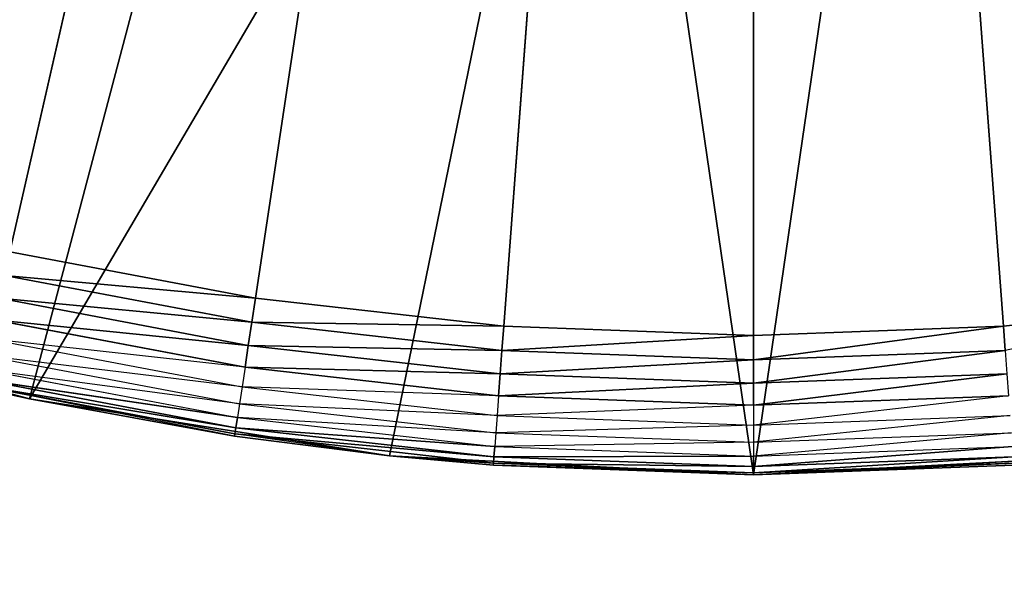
# Model space of a CAD drawing. Extents: x 0.05 to 8.85, y 0.05 to 8.85.
# Tile 182 of 256: x 7.5958 to 7.7372, y 0.6826 to 0.7645. Entities that reach past the tile are written whole.
import ezdxf

# ---------------------------------------------------------------- set-up
doc = ezdxf.new("R2010")
doc.units = 0
doc.header["$LTSCALE"] = 2.54
doc.layers.get('0').update_dxf_attribs({"color": 13, "linetype": 'CONTINUOUS'})

# ---------------------------------------------------------------- blocks, each defined once
blk = doc.blocks.new('SZCZOTKA_DO_WC_BEZ_POKRYWK')
at = {"color": 0}
for p, q in [((7.59442, 0.73119, 5.35), (7.70123, 1.19916, 5.35)), ((7.59442, 0.73119, 5.35), (7.70123, 1.19916, 5.35)), ((7.62969, 0.72452, 5.35), (7.70123, 1.19916, 5.35)), ((7.62969, 0.72452, 5.35), (7.70123, 1.19916, 5.35)), ((7.70123, 1.19916, 5.35), (7.66536, 0.7205, 5.35)), ((7.70123, 1.19916, 5.35), (7.66536, 0.7205, 5.35)), ((7.7371, 0.7205, 5.35), (7.70123, 1.19916, 5.35)), ((7.7371, 0.7205, 5.35), (7.70123, 1.19916, 5.35)), ((7.70123, 0.71916, 5.35), (7.70123, 1.19916, 5.35)), ((7.70123, 0.71916, 5.35), (7.70123, 1.19916, 5.35)), ((7.59727, 0.71008, 5.55), (7.63565, 0.85536, 5.55)), ((7.59727, 0.71008, 5.55), (7.63565, 0.85536, 5.55)), ((7.59727, 0.71008, 5.55), (7.67925, 0.84985, 5.55)), ((7.59727, 0.71008, 5.55), (7.67925, 0.84985, 5.55)), ((7.64897, 0.7019, 5.55), (7.67925, 0.84985, 5.55)), ((7.64897, 0.7019, 5.55), (7.67925, 0.84985, 5.55)), ((7.67925, 0.84985, 5.55), (7.70123, 0.69916, 5.55)), ((7.67925, 0.84985, 5.55), (7.70123, 0.69916, 5.55)), ((7.70123, 0.69916, 5.55), (7.72321, 0.84985, 5.55)), ((7.70123, 0.69916, 5.55), (7.72321, 0.84985, 5.55)), ((7.62969, 0.72452, 5.35), (7.59442, 0.73119, 5.35)), ((7.62969, 0.72452, 5.35), (7.59442, 0.73119, 5.35)), ((7.59365, 0.7278, 5.3503), (7.62917, 0.72108, 5.3503)), ((7.62969, 0.72452, 5.35), (7.59365, 0.7278, 5.3503)), ((7.62969, 0.72452, 5.35), (7.59365, 0.7278, 5.3503)), ((7.59365, 0.7278, 5.3503), (7.62917, 0.72108, 5.3503)), ((7.5929, 0.72452, 5.35121), (7.62867, 0.71775, 5.35121)), ((7.62917, 0.72108, 5.3503), (7.5929, 0.72452, 5.35121)), ((7.62917, 0.72108, 5.3503), (7.5929, 0.72452, 5.35121)), ((7.5929, 0.72452, 5.35121), (7.62867, 0.71775, 5.35121)), ((7.62969, 0.72452, 5.35), (7.62917, 0.72108, 5.3503)), ((7.62969, 0.72452, 5.35), (7.62917, 0.72108, 5.3503)), ((7.66536, 0.7205, 5.35), (7.62969, 0.72452, 5.35)), ((7.66536, 0.7205, 5.35), (7.62969, 0.72452, 5.35)), ((7.77277, 0.72452, 5.35), (7.7371, 0.7205, 5.35)), ((7.77277, 0.72452, 5.35), (7.7371, 0.7205, 5.35)), ((7.59727, 0.71008, 5.55), (7.54672, 0.72363, 5.55)), ((7.59727, 0.71008, 5.55), (7.54672, 0.72363, 5.55)), ((7.62867, 0.71775, 5.35121), (7.5922, 0.72144, 5.35268)), ((7.62867, 0.71775, 5.35121), (7.5922, 0.72144, 5.35268)), ((7.5922, 0.72144, 5.35268), (7.6282, 0.71463, 5.35268)), ((7.62917, 0.72108, 5.3503), (7.62867, 0.71775, 5.35121)), ((7.62917, 0.72108, 5.3503), (7.62867, 0.71775, 5.35121)), ((7.62917, 0.72108, 5.3503), (7.6651, 0.71704, 5.3503)), ((7.66536, 0.7205, 5.35), (7.62917, 0.72108, 5.3503)), ((7.66536, 0.7205, 5.35), (7.62917, 0.72108, 5.3503)), ((7.62917, 0.72108, 5.3503), (7.6651, 0.71704, 5.3503)), ((7.66536, 0.7205, 5.35), (7.6651, 0.71704, 5.3503)), ((7.66536, 0.7205, 5.35), (7.6651, 0.71704, 5.3503)), ((7.70123, 0.71916, 5.35), (7.66536, 0.7205, 5.35)), ((7.70123, 0.71916, 5.35), (7.66536, 0.7205, 5.35)), ((7.7371, 0.7205, 5.35), (7.70123, 0.71916, 5.35)), ((7.7371, 0.7205, 5.35), (7.70123, 0.71916, 5.35)), ((7.7371, 0.7205, 5.35), (7.70123, 0.71568, 5.3503)), ((7.7371, 0.7205, 5.35), (7.70123, 0.71568, 5.3503)), ((7.7371, 0.7205, 5.35), (7.73736, 0.71704, 5.3503)), ((7.7371, 0.7205, 5.35), (7.73736, 0.71704, 5.3503)), ((7.59156, 0.71866, 5.35468), (7.62777, 0.71181, 5.35468)), ((7.6282, 0.71463, 5.35268), (7.59156, 0.71866, 5.35468)), ((7.70123, 0.71916, 5.35), (7.6651, 0.71704, 5.3503)), ((7.70123, 0.71916, 5.35), (7.6651, 0.71704, 5.3503)), ((7.70123, 0.71916, 5.35), (7.70123, 0.71568, 5.3503)), ((7.70123, 0.71916, 5.35), (7.70123, 0.71568, 5.3503)), ((7.62867, 0.71775, 5.35121), (7.6282, 0.71463, 5.35268)), ((7.62867, 0.71775, 5.35121), (7.6282, 0.71463, 5.35268)), ((7.62867, 0.71775, 5.35121), (7.66485, 0.71368, 5.35121)), ((7.6651, 0.71704, 5.3503), (7.62867, 0.71775, 5.35121)), ((7.6651, 0.71704, 5.3503), (7.62867, 0.71775, 5.35121)), ((7.62867, 0.71775, 5.35121), (7.66485, 0.71368, 5.35121)), ((7.6651, 0.71704, 5.3503), (7.66485, 0.71368, 5.35121)), ((7.6651, 0.71704, 5.3503), (7.66485, 0.71368, 5.35121)), ((7.6651, 0.71704, 5.3503), (7.70123, 0.71568, 5.3503)), ((7.6651, 0.71704, 5.3503), (7.70123, 0.71568, 5.3503)), ((7.70123, 0.71568, 5.3503), (7.73736, 0.71704, 5.3503)), ((7.73736, 0.71704, 5.3503), (7.70123, 0.71232, 5.35121)), ((7.73736, 0.71704, 5.3503), (7.70123, 0.71232, 5.35121)), ((7.70123, 0.71568, 5.3503), (7.73736, 0.71704, 5.3503)), ((7.59101, 0.71625, 5.35714), (7.62741, 0.70937, 5.35714)), ((7.62777, 0.71181, 5.35468), (7.59101, 0.71625, 5.35714)), ((7.70123, 0.71568, 5.3503), (7.66485, 0.71368, 5.35121)), ((7.70123, 0.71568, 5.3503), (7.66485, 0.71368, 5.35121)), ((7.70123, 0.71568, 5.3503), (7.70123, 0.71232, 5.35121)), ((7.70123, 0.71568, 5.3503), (7.70123, 0.71232, 5.35121)), ((7.62741, 0.70937, 5.35714), (7.59057, 0.7143, 5.36)), ((7.59057, 0.7143, 5.36), (7.62711, 0.70739, 5.36)), ((7.6282, 0.71463, 5.35268), (7.62777, 0.71181, 5.35468)), ((7.66485, 0.71368, 5.35121), (7.6282, 0.71463, 5.35268)), ((7.66485, 0.71368, 5.35121), (7.6282, 0.71463, 5.35268)), ((7.6282, 0.71463, 5.35268), (7.66461, 0.71053, 5.35268)), ((7.59024, 0.71287, 5.36316), (7.62689, 0.70593, 5.36316)), ((7.62711, 0.70739, 5.36), (7.59024, 0.71287, 5.36316)), ((7.62711, 0.70739, 5.36), (7.59024, 0.71287, 5.36316)), ((7.59024, 0.71287, 5.36316), (7.62689, 0.70593, 5.36316)), ((7.66485, 0.71368, 5.35121), (7.66461, 0.71053, 5.35268)), ((7.66485, 0.71368, 5.35121), (7.66461, 0.71053, 5.35268)), ((7.66485, 0.71368, 5.35121), (7.70123, 0.71232, 5.35121)), ((7.66485, 0.71368, 5.35121), (7.70123, 0.71232, 5.35121)), ((7.70123, 0.71232, 5.35121), (7.73761, 0.71368, 5.35121)), ((7.73761, 0.71368, 5.35121), (7.70123, 0.70916, 5.35268)), ((7.73761, 0.71368, 5.35121), (7.70123, 0.70916, 5.35268)), ((7.70123, 0.71232, 5.35121), (7.73761, 0.71368, 5.35121)), ((7.58997, 0.71169, 5.37), (7.59727, 0.71008, 5.55)), ((7.58997, 0.71169, 5.37), (7.59727, 0.71008, 5.37)), ((7.58997, 0.71169, 5.37), (7.59727, 0.71008, 5.55)), ((7.59727, 0.71008, 5.37), (7.59004, 0.71199, 5.36653)), ((7.62671, 0.70474, 5.37), (7.59004, 0.71199, 5.36653)), ((7.59004, 0.71199, 5.36653), (7.62675, 0.70504, 5.36653)), ((7.62689, 0.70593, 5.36316), (7.59004, 0.71199, 5.36653)), ((7.62689, 0.70593, 5.36316), (7.59004, 0.71199, 5.36653)), ((7.59004, 0.71199, 5.36653), (7.62675, 0.70504, 5.36653)), ((7.62777, 0.71181, 5.35468), (7.62741, 0.70937, 5.35714)), ((7.62777, 0.71181, 5.35468), (7.6644, 0.70768, 5.35468)), ((7.66461, 0.71053, 5.35268), (7.62777, 0.71181, 5.35468)), ((7.70123, 0.71232, 5.35121), (7.66461, 0.71053, 5.35268)), ((7.70123, 0.71232, 5.35121), (7.66461, 0.71053, 5.35268)), ((7.70123, 0.71232, 5.35121), (7.70123, 0.70916, 5.35268)), ((7.70123, 0.71232, 5.35121), (7.70123, 0.70916, 5.35268)), ((7.59727, 0.71008, 5.37), (7.59727, 0.71008, 5.55)), ((7.59727, 0.71008, 5.37), (7.59727, 0.71008, 5.55)), ((7.59727, 0.71008, 5.37), (7.62671, 0.70474, 5.37)), ((7.62671, 0.70474, 5.37), (7.59727, 0.71008, 5.55)), ((7.62671, 0.70474, 5.37), (7.59727, 0.71008, 5.55)), ((7.64897, 0.7019, 5.55), (7.59727, 0.71008, 5.55)), ((7.64897, 0.7019, 5.55), (7.59727, 0.71008, 5.55)), ((7.66461, 0.71053, 5.35268), (7.6644, 0.70768, 5.35468)), ((7.66461, 0.71053, 5.35268), (7.70123, 0.70916, 5.35268)), ((7.73785, 0.71053, 5.35268), (7.70123, 0.7063, 5.35468)), ((7.70123, 0.70916, 5.35268), (7.73785, 0.71053, 5.35268)), ((7.62741, 0.70937, 5.35714), (7.62711, 0.70739, 5.36)), ((7.62741, 0.70937, 5.35714), (7.66422, 0.70522, 5.35714)), ((7.6644, 0.70768, 5.35468), (7.62741, 0.70937, 5.35714)), ((7.70123, 0.70916, 5.35268), (7.6644, 0.70768, 5.35468)), ((7.70123, 0.70916, 5.35268), (7.70123, 0.7063, 5.35468)), ((7.62711, 0.70739, 5.36), (7.62689, 0.70593, 5.36316)), ((7.62711, 0.70739, 5.36), (7.62689, 0.70593, 5.36316)), ((7.66422, 0.70522, 5.35714), (7.62711, 0.70739, 5.36)), ((7.62711, 0.70739, 5.36), (7.66407, 0.70323, 5.36)), ((7.6644, 0.70768, 5.35468), (7.66422, 0.70522, 5.35714)), ((7.6644, 0.70768, 5.35468), (7.70123, 0.7063, 5.35468)), ((7.70123, 0.7063, 5.35468), (7.73806, 0.70768, 5.35468)), ((7.73806, 0.70768, 5.35468), (7.70123, 0.70384, 5.35714)), ((7.62689, 0.70593, 5.36316), (7.62675, 0.70504, 5.36653)), ((7.62689, 0.70593, 5.36316), (7.62675, 0.70504, 5.36653)), ((7.62689, 0.70593, 5.36316), (7.66395, 0.70176, 5.36316)), ((7.66407, 0.70323, 5.36), (7.62689, 0.70593, 5.36316)), ((7.66407, 0.70323, 5.36), (7.62689, 0.70593, 5.36316)), ((7.62689, 0.70593, 5.36316), (7.66395, 0.70176, 5.36316)), ((7.70123, 0.7063, 5.35468), (7.66422, 0.70522, 5.35714)), ((7.70123, 0.7063, 5.35468), (7.70123, 0.70384, 5.35714)), ((7.62671, 0.70474, 5.37), (7.62675, 0.70504, 5.36653)), ((7.62671, 0.70474, 5.37), (7.64897, 0.7019, 5.55)), ((7.62671, 0.70474, 5.37), (7.64897, 0.7019, 5.37)), ((7.62671, 0.70474, 5.37), (7.64897, 0.7019, 5.55)), ((7.64897, 0.7019, 5.37), (7.62675, 0.70504, 5.36653)), ((7.62675, 0.70504, 5.36653), (7.66389, 0.70086, 5.36653)), ((7.66395, 0.70176, 5.36316), (7.62675, 0.70504, 5.36653)), ((7.66395, 0.70176, 5.36316), (7.62675, 0.70504, 5.36653)), ((7.62675, 0.70504, 5.36653), (7.66389, 0.70086, 5.36653)), ((7.66422, 0.70522, 5.35714), (7.66407, 0.70323, 5.36)), ((7.66422, 0.70522, 5.35714), (7.70123, 0.70384, 5.35714)), ((7.70123, 0.70384, 5.35714), (7.73825, 0.70522, 5.35714)), ((7.73825, 0.70522, 5.35714), (7.70123, 0.70184, 5.36)), ((7.66407, 0.70323, 5.36), (7.66395, 0.70176, 5.36316)), ((7.66407, 0.70323, 5.36), (7.66395, 0.70176, 5.36316)), ((7.70123, 0.70384, 5.35714), (7.66407, 0.70323, 5.36)), ((7.66407, 0.70323, 5.36), (7.70123, 0.70184, 5.36)), ((7.70123, 0.70384, 5.35714), (7.70123, 0.70184, 5.36)), ((7.70123, 0.70184, 5.36), (7.73839, 0.70323, 5.36)), ((7.73839, 0.70323, 5.36), (7.70123, 0.70036, 5.36316)), ((7.73839, 0.70323, 5.36), (7.70123, 0.70036, 5.36316)), ((7.64897, 0.7019, 5.37), (7.64897, 0.7019, 5.55)), ((7.64897, 0.7019, 5.37), (7.64897, 0.7019, 5.55)), ((7.64897, 0.7019, 5.37), (7.66386, 0.70055, 5.37)), ((7.66386, 0.70055, 5.37), (7.64897, 0.7019, 5.55)), ((7.66386, 0.70055, 5.37), (7.64897, 0.7019, 5.55)), ((7.70123, 0.69916, 5.55), (7.64897, 0.7019, 5.55)), ((7.70123, 0.69916, 5.55), (7.64897, 0.7019, 5.55)), ((7.64897, 0.7019, 5.37), (7.66389, 0.70086, 5.36653)), ((7.66395, 0.70176, 5.36316), (7.66389, 0.70086, 5.36653)), ((7.66395, 0.70176, 5.36316), (7.66389, 0.70086, 5.36653)), ((7.70123, 0.70184, 5.36), (7.66395, 0.70176, 5.36316)), ((7.70123, 0.70184, 5.36), (7.66395, 0.70176, 5.36316)), ((7.66395, 0.70176, 5.36316), (7.70123, 0.70036, 5.36316)), ((7.66395, 0.70176, 5.36316), (7.70123, 0.70036, 5.36316)), ((7.75349, 0.7019, 5.55), (7.70123, 0.69916, 5.55)), ((7.75349, 0.7019, 5.55), (7.70123, 0.69916, 5.55)), ((7.70123, 0.70184, 5.36), (7.70123, 0.70036, 5.36316)), ((7.70123, 0.70184, 5.36), (7.70123, 0.70036, 5.36316)), ((7.70123, 0.70036, 5.36316), (7.7385, 0.70176, 5.36316)), ((7.7385, 0.70176, 5.36316), (7.70123, 0.69946, 5.36653)), ((7.7385, 0.70176, 5.36316), (7.70123, 0.69946, 5.36653)), ((7.70123, 0.70036, 5.36316), (7.7385, 0.70176, 5.36316)), ((7.66386, 0.70055, 5.37), (7.66389, 0.70086, 5.36653)), ((7.66386, 0.70055, 5.37), (7.70123, 0.69916, 5.55)), ((7.66386, 0.70055, 5.37), (7.70123, 0.69916, 5.37)), ((7.66386, 0.70055, 5.37), (7.70123, 0.69916, 5.55)), ((7.66386, 0.70055, 5.37), (7.70123, 0.69916, 5.37)), ((7.66386, 0.70055, 5.37), (7.70123, 0.69946, 5.36653)), ((7.66386, 0.70055, 5.37), (7.70123, 0.69946, 5.36653)), ((7.66389, 0.70086, 5.36653), (7.70123, 0.69946, 5.36653)), ((7.70123, 0.70036, 5.36316), (7.66389, 0.70086, 5.36653)), ((7.70123, 0.70036, 5.36316), (7.66389, 0.70086, 5.36653)), ((7.66389, 0.70086, 5.36653), (7.70123, 0.69946, 5.36653)), ((7.70123, 0.69916, 5.37), (7.73857, 0.70086, 5.36653)), ((7.70123, 0.69916, 5.37), (7.73857, 0.70086, 5.36653)), ((7.70123, 0.69946, 5.36653), (7.73857, 0.70086, 5.36653)), ((7.70123, 0.69946, 5.36653), (7.73857, 0.70086, 5.36653)), ((7.70123, 0.69916, 5.37), (7.7386, 0.70055, 5.37)), ((7.7386, 0.70055, 5.37), (7.70123, 0.69916, 5.55)), ((7.7386, 0.70055, 5.37), (7.70123, 0.69916, 5.55)), ((7.70123, 0.69916, 5.37), (7.7386, 0.70055, 5.37)), ((7.70123, 0.70036, 5.36316), (7.70123, 0.69946, 5.36653)), ((7.70123, 0.70036, 5.36316), (7.70123, 0.69946, 5.36653)), ((7.70123, 0.69916, 5.37), (7.70123, 0.69946, 5.36653)), ((7.70123, 0.69916, 5.37), (7.70123, 0.69946, 5.36653)), ((7.70123, 0.69916, 5.37), (7.70123, 0.69916, 5.55)), ((7.70123, 0.69916, 5.37), (7.70123, 0.69916, 5.55))]:
    blk.add_line(p, q, dxfattribs=at)
mesh = blk.add_polyface(dxfattribs=at)
corners = [(7.70123, 1.19916, 5.35), (7.52587, 0.75234, 5.35), (7.49297, 0.76669, 5.35)]
mesh.append_faces([[corners[k] for k in face] for face in [(0, 1, 2)]], dxfattribs={"color": 0})
mesh = blk.add_polyface(dxfattribs=at)
corners = [(7.70123, 1.19916, 5.35), (7.55975, 0.74048, 5.35), (7.52587, 0.75234, 5.35)]
mesh.append_faces([[corners[k] for k in face] for face in [(0, 1, 2)]], dxfattribs={"color": 0})
mesh = blk.add_polyface(dxfattribs=at)
corners = [(7.70123, 1.19916, 5.35), (7.59442, 0.73119, 5.35), (7.55975, 0.74048, 5.35)]
mesh.append_faces([[corners[k] for k in face] for face in [(0, 1, 2)]], dxfattribs={"color": 0})
mesh = blk.add_polyface(dxfattribs=at)
corners = [(7.70123, 1.19916, 5.35), (7.62969, 0.72452, 5.35), (7.59442, 0.73119, 5.35)]
mesh.append_faces([[corners[k] for k in face] for face in [(0, 1, 2)]], dxfattribs={"color": 0})
mesh = blk.add_polyface(dxfattribs=at)
corners = [(7.70123, 1.19916, 5.35), (7.66536, 0.7205, 5.35), (7.62969, 0.72452, 5.35)]
mesh.append_faces([[corners[k] for k in face] for face in [(0, 1, 2)]], dxfattribs={"color": 0})
mesh = blk.add_polyface(dxfattribs=at)
corners = [(7.70123, 0.71916, 5.35), (7.66536, 0.7205, 5.35), (7.70123, 1.19916, 5.35)]
mesh.append_faces([[corners[k] for k in face] for face in [(0, 1, 2)]], dxfattribs={"color": 0})
mesh = blk.add_polyface(dxfattribs=at)
corners = [(7.77277, 0.72452, 5.35), (7.7371, 0.7205, 5.35), (7.70123, 1.19916, 5.35)]
mesh.append_faces([[corners[k] for k in face] for face in [(0, 1, 2)]], dxfattribs={"color": 0})
mesh = blk.add_polyface(dxfattribs=at)
corners = [(7.7371, 0.7205, 5.35), (7.70123, 0.71916, 5.35), (7.70123, 1.19916, 5.35)]
mesh.append_faces([[corners[k] for k in face] for face in [(0, 1, 2)]], dxfattribs={"color": 0})
mesh = blk.add_polyface(dxfattribs=at)
corners = [(7.87659, 0.75234, 5.35), (7.84271, 0.74048, 5.35), (7.70123, 1.19916, 5.35)]
mesh.append_faces([[corners[k] for k in face] for face in [(0, 1, 2)]], dxfattribs={"color": 0})
mesh = blk.add_polyface(dxfattribs=at)
corners = [(7.84271, 0.74048, 5.35), (7.80804, 0.73119, 5.35), (7.70123, 1.19916, 5.35)]
mesh.append_faces([[corners[k] for k in face] for face in [(0, 1, 2)]], dxfattribs={"color": 0})
mesh = blk.add_polyface(dxfattribs=at)
corners = [(7.80804, 0.73119, 5.35), (7.77277, 0.72452, 5.35), (7.70123, 1.19916, 5.35)]
mesh.append_faces([[corners[k] for k in face] for face in [(0, 1, 2)]], dxfattribs={"color": 0})
mesh = blk.add_polyface(dxfattribs=at)
corners = [(7.90949, 0.76669, 5.35), (7.87659, 0.75234, 5.35), (7.70123, 1.19916, 5.35)]
mesh.append_faces([[corners[k] for k in face] for face in [(0, 1, 2)]], dxfattribs={"color": 0})
mesh = blk.add_polyface(dxfattribs=at)
corners = [(8.82623, 0.07416, 5.55), (0.07623, 0.07416, 5.55), (7.58152, 0.87026, 5.55)]
mesh.append_faces([[corners[k] for k in face] for face in [(0, 1, 2)]], dxfattribs={"color": 0})
mesh = blk.add_polyface(dxfattribs=at)
corners = [(7.64045, 0.85447, 5.65), (7.58152, 0.87026, 5.65), (0.07623, 0.07416, 5.65)]
mesh.append_faces([[corners[k] for k in face] for face in [(0, 1, 2)]], dxfattribs={"color": 0})
mesh = blk.add_polyface(dxfattribs=at)
corners = [(8.82623, 0.07416, 5.55), (7.58152, 0.87026, 5.55), (7.64045, 0.85447, 5.55)]
mesh.append_faces([[corners[k] for k in face] for face in [(0, 1, 2)]], dxfattribs={"color": 0})
mesh = blk.add_polyface(dxfattribs=at)
corners = [(7.63565, 0.85536, 5.55), (7.59307, 0.86629, 5.55), (7.54672, 0.72363, 5.55)]
mesh.append_faces([[corners[k] for k in face] for face in [(0, 1, 2)]], dxfattribs={"color": 0})
mesh = blk.add_polyface(dxfattribs=at)
corners = [(8.82623, 0.07416, 5.65), (7.64045, 0.85447, 5.65), (0.07623, 0.07416, 5.65)]
mesh.append_faces([[corners[k] for k in face] for face in [(0, 1, 2)]], dxfattribs={"color": 0})
mesh = blk.add_polyface(dxfattribs=at)
corners = [(7.63565, 0.85536, 5.55), (7.54672, 0.72363, 5.55), (7.59727, 0.71008, 5.55)]
mesh.append_faces([[corners[k] for k in face] for face in [(0, 1, 2)]], dxfattribs={"color": 0})
mesh = blk.add_polyface(dxfattribs=at)
corners = [(7.67925, 0.84985, 5.55), (7.63565, 0.85536, 5.55), (7.59727, 0.71008, 5.55)]
mesh.append_faces([[corners[k] for k in face] for face in [(0, 1, 2)]], dxfattribs={"color": 0})
mesh = blk.add_polyface(dxfattribs=at)
corners = [(8.82623, 0.07416, 5.55), (7.64045, 0.85447, 5.55), (7.70123, 0.84916, 5.55)]
mesh.append_faces([[corners[k] for k in face] for face in [(0, 1, 2)]], dxfattribs={"color": 0})
mesh = blk.add_polyface(dxfattribs=at)
corners = [(8.82623, 0.07416, 5.65), (7.70123, 0.84916, 5.65), (7.64045, 0.85447, 5.65)]
mesh.append_faces([[corners[k] for k in face] for face in [(0, 1, 2)]], dxfattribs={"color": 0})
mesh = blk.add_polyface(dxfattribs=at)
corners = [(8.82623, 0.07416, 5.55), (7.70123, 0.84916, 5.55), (7.76201, 0.85447, 5.55)]
mesh.append_faces([[corners[k] for k in face] for face in [(0, 1, 2)]], dxfattribs={"color": 0})
mesh = blk.add_polyface(dxfattribs=at)
corners = [(8.82623, 0.07416, 5.65), (7.76201, 0.85447, 5.65), (7.70123, 0.84916, 5.65)]
mesh.append_faces([[corners[k] for k in face] for face in [(0, 1, 2)]], dxfattribs={"color": 0})
mesh = blk.add_polyface(dxfattribs=at)
corners = [(7.76681, 0.85536, 5.55), (7.72321, 0.84985, 5.55), (7.75349, 0.7019, 5.55)]
mesh.append_faces([[corners[k] for k in face] for face in [(0, 1, 2)]], dxfattribs={"color": 0})
mesh = blk.add_polyface(dxfattribs=at)
corners = [(7.67925, 0.84985, 5.55), (7.59727, 0.71008, 5.55), (7.64897, 0.7019, 5.55)]
mesh.append_faces([[corners[k] for k in face] for face in [(0, 1, 2)]], dxfattribs={"color": 0})
mesh = blk.add_polyface(dxfattribs=at)
corners = [(7.70123, 0.69916, 5.55), (7.67925, 0.84985, 5.55), (7.64897, 0.7019, 5.55)]
mesh.append_faces([[corners[k] for k in face] for face in [(0, 1, 2)]], dxfattribs={"color": 0})
mesh = blk.add_polyface(dxfattribs=at)
corners = [(7.72321, 0.84985, 5.55), (7.67925, 0.84985, 5.55), (7.70123, 0.69916, 5.55)]
mesh.append_faces([[corners[k] for k in face] for face in [(0, 1, 2)]], dxfattribs={"color": 0})
mesh = blk.add_polyface(dxfattribs=at)
corners = [(7.75349, 0.7019, 5.55), (7.72321, 0.84985, 5.55), (7.70123, 0.69916, 5.55)]
mesh.append_faces([[corners[k] for k in face] for face in [(0, 1, 2)]], dxfattribs={"color": 0})
mesh = blk.add_polyface(dxfattribs=at)
corners = [(7.62969, 0.72452, 5.35), (7.59365, 0.7278, 5.3503), (7.59442, 0.73119, 5.35)]
mesh.append_faces([[corners[k] for k in face] for face in [(0, 1, 2)]], dxfattribs={"color": 0})
mesh = blk.add_polyface(dxfattribs=at)
corners = [(7.62917, 0.72108, 5.3503), (7.5929, 0.72452, 5.35121), (7.59365, 0.7278, 5.3503)]
mesh.append_faces([[corners[k] for k in face] for face in [(0, 1, 2)]], dxfattribs={"color": 0})
mesh = blk.add_polyface(dxfattribs=at)
corners = [(7.62969, 0.72452, 5.35), (7.62917, 0.72108, 5.3503), (7.59365, 0.7278, 5.3503)]
mesh.append_faces([[corners[k] for k in face] for face in [(0, 1, 2)]], dxfattribs={"color": 0})
mesh = blk.add_polyface(dxfattribs=at)
corners = [(7.62867, 0.71775, 5.35121), (7.5922, 0.72144, 5.35268), (7.5929, 0.72452, 5.35121)]
mesh.append_faces([[corners[k] for k in face] for face in [(0, 1, 2)]], dxfattribs={"color": 0})
mesh = blk.add_polyface(dxfattribs=at)
corners = [(7.62917, 0.72108, 5.3503), (7.62867, 0.71775, 5.35121), (7.5929, 0.72452, 5.35121)]
mesh.append_faces([[corners[k] for k in face] for face in [(0, 1, 2)]], dxfattribs={"color": 0})
mesh = blk.add_polyface(dxfattribs=at)
corners = [(7.66536, 0.7205, 5.35), (7.62917, 0.72108, 5.3503), (7.62969, 0.72452, 5.35)]
mesh.append_faces([[corners[k] for k in face] for face in [(0, 1, 2)]], dxfattribs={"color": 0})
mesh = blk.add_polyface(dxfattribs=at)
corners = [(7.77277, 0.72452, 5.35), (7.73736, 0.71704, 5.3503), (7.7371, 0.7205, 5.35)]
mesh.append_faces([[corners[k] for k in face] for face in [(0, 1, 2)]], dxfattribs={"color": 0})
mesh = blk.add_polyface(dxfattribs=at)
corners = [(7.54672, 0.72363, 5.55), (7.58997, 0.71169, 5.37), (7.59727, 0.71008, 5.55)]
mesh.append_faces([[corners[k] for k in face] for face in [(0, 1, 2)]], dxfattribs={"color": 0})
mesh = blk.add_polyface(dxfattribs=at)
corners = [(7.62867, 0.71775, 5.35121), (7.6282, 0.71463, 5.35268), (7.5922, 0.72144, 5.35268)]
mesh.append_faces([[corners[k] for k in face] for face in [(0, 1, 2)]], dxfattribs={"color": 0})
mesh = blk.add_polyface(dxfattribs=at)
corners = [(7.6651, 0.71704, 5.3503), (7.62867, 0.71775, 5.35121), (7.62917, 0.72108, 5.3503)]
mesh.append_faces([[corners[k] for k in face] for face in [(0, 1, 2)]], dxfattribs={"color": 0})
mesh = blk.add_polyface(dxfattribs=at)
corners = [(7.66536, 0.7205, 5.35), (7.6651, 0.71704, 5.3503), (7.62917, 0.72108, 5.3503)]
mesh.append_faces([[corners[k] for k in face] for face in [(0, 1, 2)]], dxfattribs={"color": 0})
mesh = blk.add_polyface(dxfattribs=at)
corners = [(7.70123, 0.71916, 5.35), (7.6651, 0.71704, 5.3503), (7.66536, 0.7205, 5.35)]
mesh.append_faces([[corners[k] for k in face] for face in [(0, 1, 2)]], dxfattribs={"color": 0})
mesh = blk.add_polyface(dxfattribs=at)
corners = [(7.7371, 0.7205, 5.35), (7.70123, 0.71568, 5.3503), (7.70123, 0.71916, 5.35)]
mesh.append_faces([[corners[k] for k in face] for face in [(0, 1, 2)]], dxfattribs={"color": 0})
mesh = blk.add_polyface(dxfattribs=at)
corners = [(7.73736, 0.71704, 5.3503), (7.70123, 0.71568, 5.3503), (7.7371, 0.7205, 5.35)]
mesh.append_faces([[corners[k] for k in face] for face in [(0, 1, 2)]], dxfattribs={"color": 0})
mesh = blk.add_polyface(dxfattribs=at)
corners = [(7.70123, 0.71568, 5.3503), (7.6651, 0.71704, 5.3503), (7.70123, 0.71916, 5.35)]
mesh.append_faces([[corners[k] for k in face] for face in [(0, 1, 2)]], dxfattribs={"color": 0})
mesh = blk.add_polyface(dxfattribs=at)
corners = [(7.66485, 0.71368, 5.35121), (7.6282, 0.71463, 5.35268), (7.62867, 0.71775, 5.35121)]
mesh.append_faces([[corners[k] for k in face] for face in [(0, 1, 2)]], dxfattribs={"color": 0})
mesh = blk.add_polyface(dxfattribs=at)
corners = [(7.6651, 0.71704, 5.3503), (7.66485, 0.71368, 5.35121), (7.62867, 0.71775, 5.35121)]
mesh.append_faces([[corners[k] for k in face] for face in [(0, 1, 2)]], dxfattribs={"color": 0})
mesh = blk.add_polyface(dxfattribs=at)
corners = [(7.70123, 0.71568, 5.3503), (7.66485, 0.71368, 5.35121), (7.6651, 0.71704, 5.3503)]
mesh.append_faces([[corners[k] for k in face] for face in [(0, 1, 2)]], dxfattribs={"color": 0})
mesh = blk.add_polyface(dxfattribs=at)
corners = [(7.73736, 0.71704, 5.3503), (7.70123, 0.71232, 5.35121), (7.70123, 0.71568, 5.3503)]
mesh.append_faces([[corners[k] for k in face] for face in [(0, 1, 2)]], dxfattribs={"color": 0})
mesh = blk.add_polyface(dxfattribs=at)
corners = [(7.73761, 0.71368, 5.35121), (7.70123, 0.71232, 5.35121), (7.73736, 0.71704, 5.3503)]
mesh.append_faces([[corners[k] for k in face] for face in [(0, 1, 2)]], dxfattribs={"color": 0})
mesh = blk.add_polyface(dxfattribs=at)
corners = [(7.70123, 0.71232, 5.35121), (7.66485, 0.71368, 5.35121), (7.70123, 0.71568, 5.3503)]
mesh.append_faces([[corners[k] for k in face] for face in [(0, 1, 2)]], dxfattribs={"color": 0})
mesh = blk.add_polyface(dxfattribs=at)
corners = [(7.59024, 0.71287, 5.36316), (7.59057, 0.7143, 5.36), (7.62711, 0.70739, 5.36)]
mesh.append_faces([[corners[k] for k in face] for face in [(0, 1, 2)]], dxfattribs={"color": 0})
mesh = blk.add_polyface(dxfattribs=at)
corners = [(7.66485, 0.71368, 5.35121), (7.66461, 0.71053, 5.35268), (7.6282, 0.71463, 5.35268)]
mesh.append_faces([[corners[k] for k in face] for face in [(0, 1, 2)]], dxfattribs={"color": 0})
mesh = blk.add_polyface(dxfattribs=at)
corners = [(7.59004, 0.71199, 5.36653), (7.59024, 0.71287, 5.36316), (7.62689, 0.70593, 5.36316)]
mesh.append_faces([[corners[k] for k in face] for face in [(0, 1, 2)]], dxfattribs={"color": 0})
mesh = blk.add_polyface(dxfattribs=at)
corners = [(7.59024, 0.71287, 5.36316), (7.62711, 0.70739, 5.36), (7.62689, 0.70593, 5.36316)]
mesh.append_faces([[corners[k] for k in face] for face in [(0, 1, 2)]], dxfattribs={"color": 0})
mesh = blk.add_polyface(dxfattribs=at)
corners = [(7.70123, 0.71232, 5.35121), (7.66461, 0.71053, 5.35268), (7.66485, 0.71368, 5.35121)]
mesh.append_faces([[corners[k] for k in face] for face in [(0, 1, 2)]], dxfattribs={"color": 0})
mesh = blk.add_polyface(dxfattribs=at)
corners = [(7.73761, 0.71368, 5.35121), (7.70123, 0.70916, 5.35268), (7.70123, 0.71232, 5.35121)]
mesh.append_faces([[corners[k] for k in face] for face in [(0, 1, 2)]], dxfattribs={"color": 0})
mesh = blk.add_polyface(dxfattribs=at)
corners = [(7.73785, 0.71053, 5.35268), (7.70123, 0.70916, 5.35268), (7.73761, 0.71368, 5.35121)]
mesh.append_faces([[corners[k] for k in face] for face in [(0, 1, 2)]], dxfattribs={"color": 0})
mesh = blk.add_polyface(dxfattribs=at)
corners = [(7.59727, 0.71008, 5.55), (7.58997, 0.71169, 5.37), (7.59727, 0.71008, 5.37)]
mesh.append_faces([[corners[k] for k in face] for face in [(0, 1, 2)]], dxfattribs={"color": 0})
mesh = blk.add_polyface(dxfattribs=at)
corners = [(7.62671, 0.70474, 5.37), (7.59004, 0.71199, 5.36653), (7.62675, 0.70504, 5.36653)]
mesh.append_faces([[corners[k] for k in face] for face in [(0, 1, 2)]], dxfattribs={"color": 0})
mesh = blk.add_polyface(dxfattribs=at)
corners = [(7.59004, 0.71199, 5.36653), (7.62689, 0.70593, 5.36316), (7.62675, 0.70504, 5.36653)]
mesh.append_faces([[corners[k] for k in face] for face in [(0, 1, 2)]], dxfattribs={"color": 0})
mesh = blk.add_polyface(dxfattribs=at)
corners = [(7.70123, 0.70916, 5.35268), (7.66461, 0.71053, 5.35268), (7.70123, 0.71232, 5.35121)]
mesh.append_faces([[corners[k] for k in face] for face in [(0, 1, 2)]], dxfattribs={"color": 0})
mesh = blk.add_polyface(dxfattribs=at)
corners = [(7.59727, 0.71008, 5.55), (7.59727, 0.71008, 5.37), (7.62671, 0.70474, 5.37)]
mesh.append_faces([[corners[k] for k in face] for face in [(0, 1, 2)]], dxfattribs={"color": 0})
mesh = blk.add_polyface(dxfattribs=at)
corners = [(7.59727, 0.71008, 5.55), (7.62671, 0.70474, 5.37), (7.64897, 0.7019, 5.55)]
mesh.append_faces([[corners[k] for k in face] for face in [(0, 1, 2)]], dxfattribs={"color": 0})
mesh = blk.add_polyface(dxfattribs=at)
corners = [(7.62689, 0.70593, 5.36316), (7.62711, 0.70739, 5.36), (7.66407, 0.70323, 5.36)]
mesh.append_faces([[corners[k] for k in face] for face in [(0, 1, 2)]], dxfattribs={"color": 0})
mesh = blk.add_polyface(dxfattribs=at)
corners = [(7.62675, 0.70504, 5.36653), (7.62689, 0.70593, 5.36316), (7.66395, 0.70176, 5.36316)]
mesh.append_faces([[corners[k] for k in face] for face in [(0, 1, 2)]], dxfattribs={"color": 0})
mesh = blk.add_polyface(dxfattribs=at)
corners = [(7.62689, 0.70593, 5.36316), (7.66407, 0.70323, 5.36), (7.66395, 0.70176, 5.36316)]
mesh.append_faces([[corners[k] for k in face] for face in [(0, 1, 2)]], dxfattribs={"color": 0})
mesh = blk.add_polyface(dxfattribs=at)
corners = [(7.64897, 0.7019, 5.55), (7.62671, 0.70474, 5.37), (7.64897, 0.7019, 5.37)]
mesh.append_faces([[corners[k] for k in face] for face in [(0, 1, 2)]], dxfattribs={"color": 0})
mesh = blk.add_polyface(dxfattribs=at)
corners = [(7.64897, 0.7019, 5.37), (7.62675, 0.70504, 5.36653), (7.66389, 0.70086, 5.36653)]
mesh.append_faces([[corners[k] for k in face] for face in [(0, 1, 2)]], dxfattribs={"color": 0})
mesh = blk.add_polyface(dxfattribs=at)
corners = [(7.62675, 0.70504, 5.36653), (7.66395, 0.70176, 5.36316), (7.66389, 0.70086, 5.36653)]
mesh.append_faces([[corners[k] for k in face] for face in [(0, 1, 2)]], dxfattribs={"color": 0})
mesh = blk.add_polyface(dxfattribs=at)
corners = [(7.66395, 0.70176, 5.36316), (7.66407, 0.70323, 5.36), (7.70123, 0.70184, 5.36)]
mesh.append_faces([[corners[k] for k in face] for face in [(0, 1, 2)]], dxfattribs={"color": 0})
mesh = blk.add_polyface(dxfattribs=at)
corners = [(7.70123, 0.70036, 5.36316), (7.70123, 0.70184, 5.36), (7.73839, 0.70323, 5.36)]
mesh.append_faces([[corners[k] for k in face] for face in [(0, 1, 2)]], dxfattribs={"color": 0})
mesh = blk.add_polyface(dxfattribs=at)
corners = [(7.70123, 0.70036, 5.36316), (7.73839, 0.70323, 5.36), (7.7385, 0.70176, 5.36316)]
mesh.append_faces([[corners[k] for k in face] for face in [(0, 1, 2)]], dxfattribs={"color": 0})
mesh = blk.add_polyface(dxfattribs=at)
corners = [(7.64897, 0.7019, 5.55), (7.64897, 0.7019, 5.37), (7.66386, 0.70055, 5.37)]
mesh.append_faces([[corners[k] for k in face] for face in [(0, 1, 2)]], dxfattribs={"color": 0})
mesh = blk.add_polyface(dxfattribs=at)
corners = [(7.64897, 0.7019, 5.55), (7.66386, 0.70055, 5.37), (7.70123, 0.69916, 5.55)]
mesh.append_faces([[corners[k] for k in face] for face in [(0, 1, 2)]], dxfattribs={"color": 0})
mesh = blk.add_polyface(dxfattribs=at)
corners = [(7.66389, 0.70086, 5.36653), (7.66395, 0.70176, 5.36316), (7.70123, 0.70036, 5.36316)]
mesh.append_faces([[corners[k] for k in face] for face in [(0, 1, 2)]], dxfattribs={"color": 0})
mesh = blk.add_polyface(dxfattribs=at)
corners = [(7.66395, 0.70176, 5.36316), (7.70123, 0.70184, 5.36), (7.70123, 0.70036, 5.36316)]
mesh.append_faces([[corners[k] for k in face] for face in [(0, 1, 2)]], dxfattribs={"color": 0})
mesh = blk.add_polyface(dxfattribs=at)
corners = [(7.70123, 0.69916, 5.55), (7.7386, 0.70055, 5.37), (7.75349, 0.7019, 5.55)]
mesh.append_faces([[corners[k] for k in face] for face in [(0, 1, 2)]], dxfattribs={"color": 0})
mesh = blk.add_polyface(dxfattribs=at)
corners = [(7.70123, 0.69946, 5.36653), (7.70123, 0.70036, 5.36316), (7.7385, 0.70176, 5.36316)]
mesh.append_faces([[corners[k] for k in face] for face in [(0, 1, 2)]], dxfattribs={"color": 0})
mesh = blk.add_polyface(dxfattribs=at)
corners = [(7.70123, 0.69946, 5.36653), (7.7385, 0.70176, 5.36316), (7.73857, 0.70086, 5.36653)]
mesh.append_faces([[corners[k] for k in face] for face in [(0, 1, 2)]], dxfattribs={"color": 0})
mesh = blk.add_polyface(dxfattribs=at)
corners = [(7.66386, 0.70055, 5.37), (7.66389, 0.70086, 5.36653), (7.70123, 0.69946, 5.36653)]
mesh.append_faces([[corners[k] for k in face] for face in [(0, 1, 2)]], dxfattribs={"color": 0})
mesh = blk.add_polyface(dxfattribs=at)
corners = [(7.70123, 0.69916, 5.55), (7.66386, 0.70055, 5.37), (7.70123, 0.69916, 5.37)]
mesh.append_faces([[corners[k] for k in face] for face in [(0, 1, 2)]], dxfattribs={"color": 0})
mesh = blk.add_polyface(dxfattribs=at)
corners = [(7.66386, 0.70055, 5.37), (7.70123, 0.69946, 5.36653), (7.70123, 0.69916, 5.37)]
mesh.append_faces([[corners[k] for k in face] for face in [(0, 1, 2)]], dxfattribs={"color": 0})
mesh = blk.add_polyface(dxfattribs=at)
corners = [(7.66389, 0.70086, 5.36653), (7.70123, 0.70036, 5.36316), (7.70123, 0.69946, 5.36653)]
mesh.append_faces([[corners[k] for k in face] for face in [(0, 1, 2)]], dxfattribs={"color": 0})
mesh = blk.add_polyface(dxfattribs=at)
corners = [(7.70123, 0.69916, 5.37), (7.73857, 0.70086, 5.36653), (7.7386, 0.70055, 5.37)]
mesh.append_faces([[corners[k] for k in face] for face in [(0, 1, 2)]], dxfattribs={"color": 0})
mesh = blk.add_polyface(dxfattribs=at)
corners = [(7.70123, 0.69916, 5.37), (7.70123, 0.69946, 5.36653), (7.73857, 0.70086, 5.36653)]
mesh.append_faces([[corners[k] for k in face] for face in [(0, 1, 2)]], dxfattribs={"color": 0})
mesh = blk.add_polyface(dxfattribs=at)
corners = [(7.70123, 0.69916, 5.55), (7.70123, 0.69916, 5.37), (7.7386, 0.70055, 5.37)]
mesh.append_faces([[corners[k] for k in face] for face in [(0, 1, 2)]], dxfattribs={"color": 0})

msp = doc.modelspace()

# ---------------------------------------------------------------- block references
at = {"color": 0}
msp.add_blockref('SZCZOTKA_DO_WC_BEZ_POKRYWK', (0, 0), dxfattribs=at)

doc.saveas('drawing.dxf')
